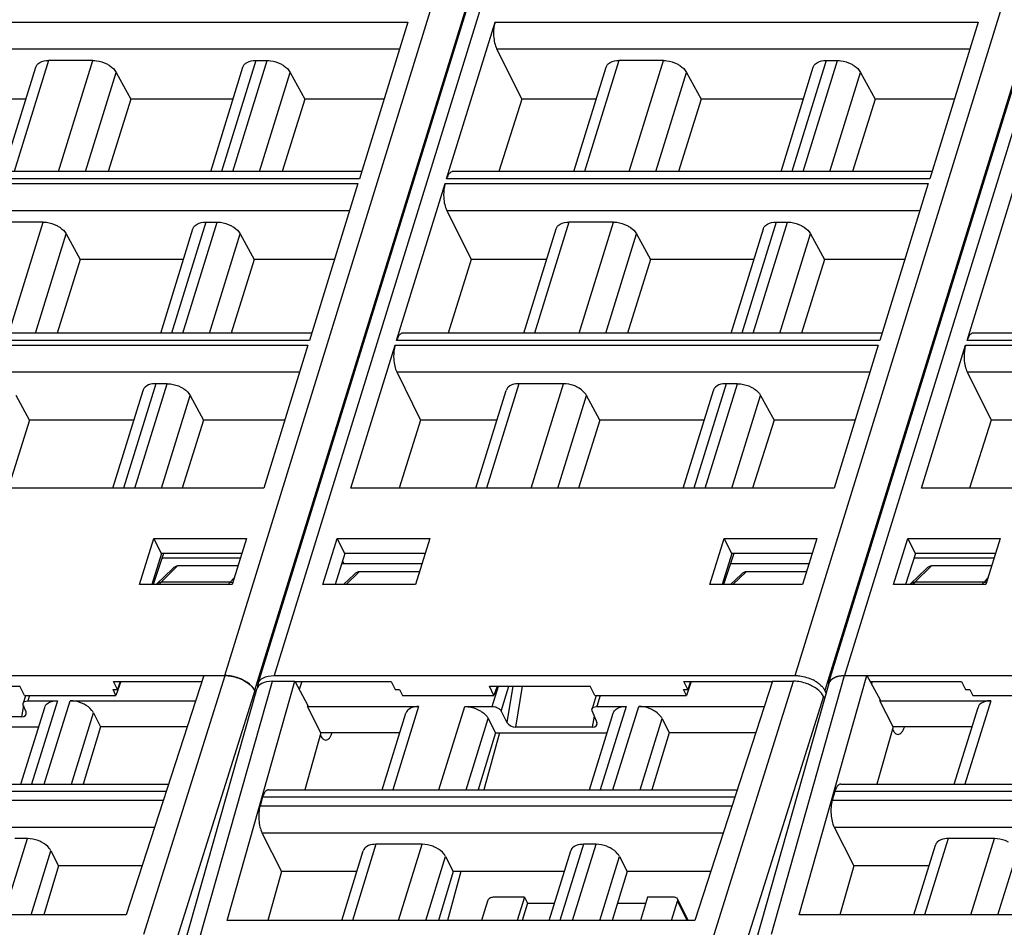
# Model space of a CAD drawing. Header units: millimetres. Extents: x 0 to 420, y 0 to 297.
# Tile 62 of 124: x 163 to 183, y 61 to 79. Entities that reach past the tile are written whole.
import ezdxf

# ---------------------------------------------------------------- set-up
doc = ezdxf.new("R2010")
doc.units = ezdxf.units.MM
doc.header["$LTSCALE"] = 23.1
doc.layers.get('0').update_dxf_attribs({"linetype": 'CONTINUOUS'})

msp = doc.modelspace()

# ---------------------------------------------------------------- linework, layer by layer
at = {"color": 9, "linetype": 'CONTINUOUS'}
for p, q in [((166.91157, 65.81798), (176.1706, 95.78024)), ((178.65422, 65.81798), (187.91326, 95.78024)), ((175.84452, 92.43039), (167.52462, 65.50718)), ((176.13826, 92.39979), (167.92386, 65.81798)), ((187.57738, 92.3987), (179.26727, 65.50718)), ((187.88266, 92.39979), (179.66826, 65.81798)), ((160.7331, 79.28141), (170.6807, 79.28141)), ((172.47575, 79.28141), (182.42336, 79.28141)), ((160.76536, 78.73058), (170.51048, 78.73058)), ((172.50802, 78.73058), (182.25314, 78.73058)), ((163.28225, 78.4896), (162.57519, 76.20155)), ((163.48999, 76.20155), (164.19705, 78.4896)), ((167.54677, 78.4896), (166.83971, 76.20155)), ((167.07291, 76.20155), (167.77997, 78.4896)), ((175.02491, 78.4896), (174.31785, 76.20155)), ((175.23264, 76.20155), (175.9397, 78.4896)), ((179.28942, 78.4896), (178.58236, 76.20155)), ((178.81557, 76.20155), (179.52263, 78.4896)), ((164.04249, 76.20155), (164.67415, 78.24558)), ((167.62542, 76.20155), (168.25707, 78.24558)), ((175.78515, 76.20155), (176.4168, 78.24558)), ((179.36807, 76.20155), (179.99973, 78.24558)), ((169.68218, 76.0502), (159.73458, 76.0502)), ((181.42484, 76.0502), (171.47723, 76.0502)), ((159.70432, 75.95227), (169.65192, 75.95227)), ((171.44697, 75.95227), (181.39457, 75.95227)), ((159.73658, 75.40144), (169.4817, 75.40144)), ((171.47923, 75.40144), (181.22435, 75.40144)), ((162.4612, 72.87241), (163.16826, 75.16046)), ((166.51799, 75.16046), (165.81092, 72.87241)), ((166.04413, 72.87241), (166.75119, 75.16046)), ((173.99613, 75.16046), (173.28907, 72.87241)), ((174.20386, 72.87241), (174.91092, 75.16046)), ((178.26064, 75.16046), (177.55358, 72.87241)), ((177.78678, 72.87241), (178.49384, 75.16046)), ((163.01371, 72.87241), (163.64536, 74.91644)), ((166.59664, 72.87241), (167.22829, 74.91644)), ((174.75637, 72.87241), (175.38802, 74.91644)), ((178.33929, 72.87241), (178.97094, 74.91644)), ((158.67553, 72.62313), (168.62314, 72.62313)), ((168.6534, 72.72106), (158.7058, 72.72106)), ((170.41819, 72.62313), (180.36579, 72.62313)), ((180.39605, 72.72106), (170.44845, 72.72106)), ((182.16259, 72.62313), (192.1102, 72.62313)), ((192.14046, 72.72106), (182.19285, 72.72106)), ((158.7078, 72.0723), (168.45292, 72.0723)), ((170.45045, 72.0723), (180.19557, 72.0723)), ((182.19485, 72.0723), (191.93998, 72.0723)), ((165.4892, 71.83132), (164.8231, 69.67581)), ((165.0563, 69.67581), (165.72241, 71.83132)), ((172.96734, 71.83132), (172.30124, 69.67581)), ((173.21603, 69.67581), (173.88214, 71.83132)), ((177.23186, 71.83132), (176.56575, 69.67581)), ((176.79896, 69.67581), (177.46506, 71.83132)), ((165.60881, 69.67581), (166.19951, 71.5873)), ((173.76854, 69.67581), (174.35923, 71.5873)), ((177.35147, 69.67581), (177.94216, 71.5873)), ((165.6002, 67.74419), (165.93943, 68.07575)), ((169.40632, 67.69135), (169.67921, 67.95807)), ((177.37349, 67.69135), (177.64638, 67.95807)), ((181.12007, 67.74419), (181.45931, 68.07575)), ((167.02217, 67.74419), (165.6002, 67.74419)), ((167.1037, 67.83024), (167.02217, 67.74419)), ((182.54205, 67.74419), (181.12007, 67.74419)), ((182.62358, 67.83024), (182.54205, 67.74419)), ((165.24385, 60.49064), (166.91517, 65.81816)), ((166.38331, 60.37297), (167.89174, 65.70048)), ((176.95081, 60.37297), (178.62212, 65.70048)), ((178.16341, 60.49064), (179.67184, 65.81816)), ((167.5282, 65.50736), (165.85693, 60.17999)), ((172.41881, 65.18131), (172.54788, 65.59898)), ((172.59982, 65.08736), (172.75792, 65.59898)), ((172.83813, 65.59898), (172.71887, 64.85234)), ((172.90226, 64.75404), (173.03721, 65.59898)), ((162.89084, 65.40591), (162.8578, 65.29899)), ((163.46434, 65.29899), (162.93344, 63.58099)), ((163.1944, 63.58099), (163.72529, 65.29896)), ((174.63898, 65.40591), (174.56958, 65.18131)), ((179.23515, 65.38968), (177.56388, 60.06231)), ((182.67997, 65.29899), (182.14907, 63.58099)), ((162.76545, 65.1982), (162.72485, 64.96998)), ((170.89987, 65.18131), (170.36897, 63.46331)), ((171.32073, 63.46331), (171.85163, 65.18131)), ((175.1713, 65.18131), (174.64039, 63.46331)), ((174.90135, 63.46331), (175.43224, 65.18128)), ((163.75451, 63.58099), (164.20799, 65.04846)), ((171.88084, 63.46331), (172.33432, 64.93079)), ((174.51726, 64.98226), (174.47667, 64.75404)), ((175.46146, 63.46331), (175.91495, 64.93079)), ((155.9299, 63.24873), (165.64444, 63.24873)), ((165.7031, 63.42963), (155.98209, 63.42963)), ((177.41006, 63.31196), (167.68904, 63.31196)), ((179.41695, 63.24873), (189.1315, 63.24873)), ((189.19016, 63.42963), (179.46914, 63.42963)), ((167.63685, 63.13106), (177.3514, 63.13106)), ((155.96974, 62.69562), (165.46488, 62.695)), ((179.45679, 62.69562), (188.95194, 62.695)), ((162.36281, 60.88996), (162.84781, 62.45943)), ((167.67669, 62.57795), (177.17184, 62.57732)), ((181.80249, 62.45943), (181.31748, 60.88997)), ((182.26924, 60.88997), (182.75424, 62.45943)), ((170.02239, 62.34175), (169.53738, 60.77229)), ((170.48914, 60.77229), (170.97414, 62.34175)), ((174.29381, 62.34175), (173.8088, 60.77229)), ((174.06976, 60.77229), (174.55476, 62.34175)), ((162.92292, 60.88996), (163.3305, 62.2089)), ((171.04925, 60.77229), (171.45683, 62.09123)), ((174.62988, 60.77229), (175.03746, 62.09123)), ((182.82935, 60.88996), (183.23693, 62.2089)), ((176.43027, 60.77229), (176.2342, 61.17183))]:
    msp.add_line(p, q, dxfattribs=at)
at = {"color": 7, "linetype": 'CONTINUOUS'}
for p, q in [((167.59867, 65.6548), (175.86699, 92.4111)), ((179.34307, 65.6548), (187.6079, 92.39979)), ((170.6807, 79.28141), (169.68218, 76.0502)), ((171.47723, 76.0502), (172.47575, 79.28141)), ((182.42336, 79.28141), (181.42484, 76.0502)), ((172.50802, 78.73058), (173.02502, 77.69255)), ((164.19704, 78.4896), (163.28224, 78.4896)), ((167.54677, 78.4896), (167.77997, 78.4896)), ((175.9397, 78.4896), (175.0249, 78.4896)), ((179.28942, 78.4896), (179.52263, 78.4896)), ((162.35538, 76.20155), (163.01988, 78.35187)), ((166.6199, 76.20155), (167.2844, 78.35187)), ((174.09804, 76.20155), (174.76254, 78.35187)), ((178.36255, 76.20155), (179.02705, 78.35187)), ((164.67415, 78.24558), (164.97678, 77.69255)), ((168.25707, 78.24558), (168.55971, 77.69255)), ((176.4168, 78.24558), (176.71943, 77.69255)), ((179.99973, 78.24558), (180.30236, 77.69255)), ((162.81614, 77.69255), (161.28237, 77.69255)), ((164.97678, 77.69255), (164.50664, 76.20155)), ((167.08065, 77.69255), (164.97678, 77.69255)), ((168.55971, 77.69255), (168.08956, 76.20155)), ((170.18971, 77.69255), (168.55971, 77.69255)), ((173.02502, 77.69255), (172.55542, 76.20155)), ((174.55879, 77.69255), (173.02502, 77.69255)), ((176.71943, 77.69255), (176.24929, 76.20155)), ((178.8233, 77.69255), (176.71943, 77.69255)), ((180.30236, 77.69255), (179.83222, 76.20155)), ((181.93236, 77.69255), (180.30236, 77.69255)), ((169.72896, 76.20155), (159.86146, 76.20155)), ((181.47161, 76.20155), (171.60412, 76.20155)), ((169.65192, 75.95227), (168.6534, 72.72106)), ((170.44845, 72.72106), (171.44697, 75.95227)), ((181.39457, 75.95227), (180.39605, 72.72106)), ((182.19285, 72.72106), (183.19137, 75.95227)), ((171.47923, 75.40144), (171.98413, 74.38772)), ((163.16826, 75.16046), (162.25346, 75.16046)), ((165.59111, 72.87241), (166.25561, 75.02273)), ((166.51799, 75.16046), (166.75119, 75.16046)), ((173.06925, 72.87241), (173.73375, 75.02273)), ((174.91091, 75.16046), (173.99611, 75.16046)), ((177.33377, 72.87241), (177.99827, 75.02273)), ((178.26064, 75.16046), (178.49384, 75.16046)), ((163.64536, 74.91644), (163.93469, 74.38772)), ((167.22829, 74.91644), (167.51762, 74.38772)), ((175.38802, 74.91644), (175.67735, 74.38772)), ((178.97094, 74.91644), (179.26027, 74.38772)), ((163.93469, 74.38772), (163.45688, 72.87241)), ((166.05938, 74.38772), (163.93469, 74.38772)), ((167.51762, 74.38772), (167.03981, 72.87241)), ((169.16844, 74.38772), (167.51762, 74.38772)), ((171.98413, 74.38772), (171.50687, 72.87241)), ((173.53752, 74.38772), (171.98413, 74.38772)), ((175.67735, 74.38772), (175.19953, 72.87241)), ((177.80203, 74.38772), (175.67735, 74.38772)), ((179.26027, 74.38772), (178.78246, 72.87241)), ((180.91109, 74.38772), (179.26027, 74.38772)), ((168.70017, 72.87241), (158.83268, 72.87241)), ((180.44283, 72.87241), (170.57533, 72.87241)), ((192.18723, 72.87241), (182.31974, 72.87241)), ((168.62314, 72.62313), (167.71235, 69.67581)), ((169.50739, 69.67581), (170.41819, 72.62313)), ((180.36579, 72.62313), (179.455, 69.67581)), ((181.2518, 69.67581), (182.16259, 72.62313)), ((170.45045, 72.0723), (170.94324, 71.0829)), ((182.19485, 72.0723), (182.68764, 71.0829)), ((165.72241, 71.83132), (165.4892, 71.83132)), ((173.88214, 71.83132), (172.96734, 71.83132)), ((177.46506, 71.83132), (177.23186, 71.83132)), ((162.89261, 71.0829), (162.61658, 71.5873)), ((164.60329, 69.67581), (165.22683, 71.69359)), ((166.19951, 71.5873), (166.47553, 71.0829)), ((172.08143, 69.67581), (172.70497, 71.69359)), ((174.63526, 71.0829), (174.35923, 71.5873)), ((176.34594, 69.67581), (176.96949, 71.69359)), ((177.94216, 71.5873), (178.21819, 71.0829)), ((162.89261, 71.0829), (162.44892, 69.67581)), ((165.03811, 71.0829), (162.89261, 71.0829)), ((166.47553, 71.0829), (166.03184, 69.67581)), ((168.14717, 71.0829), (166.47553, 71.0829)), ((170.94324, 71.0829), (170.50006, 69.67581)), ((172.51625, 71.0829), (170.94324, 71.0829)), ((174.63526, 71.0829), (174.19157, 69.67581)), ((176.78077, 71.0829), (174.63526, 71.0829)), ((178.21819, 71.0829), (177.7745, 69.67581)), ((179.88982, 71.0829), (178.21819, 71.0829)), ((182.68764, 71.0829), (182.24446, 69.67581)), ((184.26066, 71.0829), (182.68764, 71.0829)), ((167.71235, 69.67581), (157.76474, 69.67581)), ((179.455, 69.67581), (169.50739, 69.67581)), ((191.1994, 69.67581), (181.2518, 69.67581)), ((165.15703, 67.69135), (165.45147, 68.64472)), ((165.45148, 68.64472), (167.35551, 68.64472)), ((165.60813, 68.33068), (165.45148, 68.64472)), ((167.35554, 68.64472), (167.06076, 67.69135)), ((168.9325, 67.69135), (169.22694, 68.64472)), ((169.22696, 68.64472), (171.13099, 68.64472)), ((169.38361, 68.33068), (169.22696, 68.64472)), ((171.13101, 68.64472), (170.83623, 67.69135)), ((176.89968, 67.69135), (177.19412, 68.64472)), ((177.19414, 68.64472), (179.09816, 68.64472)), ((177.35078, 68.33068), (177.19414, 68.64472)), ((179.09819, 68.64472), (178.80341, 67.69135)), ((180.6769, 67.69135), (180.97135, 68.64472)), ((180.97136, 68.64472), (182.87539, 68.64472)), ((181.12801, 68.33068), (180.97136, 68.64472)), ((182.87542, 68.64472), (182.58063, 67.69135)), ((165.60812, 68.33068), (165.40699, 67.69135)), ((165.65136, 68.33068), (165.43701, 67.69135)), ((167.25844, 68.33068), (165.60813, 68.33068)), ((169.38359, 68.33068), (169.18246, 67.69135)), ((171.03391, 68.33068), (169.38361, 68.33068)), ((177.35077, 68.33068), (177.14964, 67.69135)), ((177.39401, 68.33068), (177.17967, 67.69135)), ((179.00109, 68.33068), (177.35078, 68.33068)), ((181.128, 68.33068), (180.92686, 67.69135)), ((182.77832, 68.33068), (181.12801, 68.33068)), ((165.62272, 68.24525), (167.2321, 68.24551)), ((169.31929, 68.12629), (170.9708, 68.12655)), ((169.33578, 68.17868), (169.36148, 68.1263)), ((177.32592, 68.12758), (178.93837, 68.12784)), ((181.09611, 68.24396), (182.75159, 68.24423)), ((165.8316, 68.01962), (165.51639, 67.71153)), ((167.17961, 68.07575), (165.93943, 68.07575)), ((170.9187, 67.95807), (169.67921, 67.95807)), ((178.88588, 67.95807), (177.64638, 67.95807)), ((181.03627, 67.71153), (181.35148, 68.01962)), ((182.69949, 68.07575), (181.45931, 68.07575)), ((169.35591, 67.69135), (169.57138, 67.90195)), ((177.53856, 67.90195), (177.32309, 67.69135)), ((167.06077, 67.69135), (165.157, 67.69135)), ((170.83625, 67.69135), (168.93247, 67.69135)), ((178.80342, 67.69135), (176.89965, 67.69135)), ((182.58065, 67.69135), (180.67688, 67.69135)), ((156.18121, 65.81798), (166.91157, 65.81798)), ((164.62168, 65.69366), (166.43727, 65.69366)), ((164.70184, 65.53012), (164.62168, 65.69366)), ((164.76725, 65.69366), (164.67078, 65.40591)), ((164.75667, 65.69366), (164.70184, 65.53012)), ((166.47764, 65.81816), (164.87955, 60.88996)), ((166.47764, 65.81816), (166.91517, 65.81816)), ((166.95861, 60.77191), (168.35227, 65.70048)), ((167.89174, 65.70048), (168.35227, 65.70048)), ((167.92386, 65.81798), (178.65422, 65.81798)), ((168.35227, 65.70048), (168.62198, 65.20329)), ((168.35227, 65.69366), (170.33577, 65.69366)), ((168.49667, 65.69366), (168.44293, 65.53336)), ((170.33577, 65.69366), (170.416, 65.53035)), ((176.36433, 65.69366), (178.1846, 65.69366)), ((176.44449, 65.53012), (176.36433, 65.69366)), ((176.5099, 65.69366), (176.41343, 65.40591)), ((176.49932, 65.69366), (176.44449, 65.53012)), ((178.1846, 65.70048), (176.58651, 60.77229)), ((178.1846, 65.70048), (178.62212, 65.70048)), ((178.73871, 60.88958), (180.13237, 65.81816)), ((179.66826, 65.81798), (190.39862, 65.81798)), ((179.67184, 65.81816), (180.13237, 65.81816)), ((180.13237, 65.81816), (180.40208, 65.32097)), ((180.19991, 65.69366), (182.08017, 65.69366)), ((180.24108, 65.69366), (180.22535, 65.64676)), ((182.08017, 65.69366), (182.1604, 65.53035)), ((160.61547, 65.59898), (162.69225, 65.59898)), ((162.78699, 65.40591), (162.69225, 65.59898)), ((164.67078, 65.40591), (164.60981, 65.53035)), ((164.60988, 65.53057), (164.70176, 65.52989)), ((167.56543, 65.53358), (166.05579, 60.20181)), ((167.54233, 65.4711), (167.52462, 65.50718)), ((167.5282, 65.50736), (167.54528, 65.47255)), ((170.41607, 65.53057), (170.50797, 65.52989)), ((170.50804, 65.53012), (170.56908, 65.40591)), ((172.35812, 65.59898), (174.4349, 65.59898)), ((172.45287, 65.40591), (172.35812, 65.59898)), ((172.5176, 65.59898), (172.45287, 65.40591)), ((174.52964, 65.40591), (174.4349, 65.59898)), ((176.41343, 65.40591), (176.35246, 65.53035)), ((176.35254, 65.53057), (176.44442, 65.52989)), ((179.34553, 65.65125), (177.83589, 60.31948)), ((179.29103, 65.45877), (179.26727, 65.50718)), ((182.16047, 65.53057), (182.25238, 65.52989)), ((182.25244, 65.53012), (182.31348, 65.40591)), ((162.80654, 65.39987), (162.75958, 65.24788)), ((162.78699, 65.40591), (164.67078, 65.40591)), ((162.8578, 65.29899), (163.46433, 65.29899)), ((163.7253, 65.29899), (166.30932, 65.29908)), ((170.56908, 65.40591), (172.45287, 65.40591)), ((174.55656, 65.40591), (174.47136, 65.1302)), ((174.52964, 65.40591), (176.41343, 65.40591)), ((179.23515, 65.38968), (179.25818, 65.34275)), ((180.3958, 65.29888), (182.67998, 65.29899)), ((180.67022, 64.75826), (180.3958, 65.29888)), ((180.40208, 65.32097), (180.39588, 65.29889)), ((182.31348, 65.40591), (184.19727, 65.40591)), ((162.71363, 63.58099), (163.20241, 65.1627)), ((162.81838, 65.06828), (162.76266, 65.20504)), ((168.6157, 65.18121), (170.89988, 65.18131)), ((168.89012, 64.64058), (168.6157, 65.18121)), ((168.62198, 65.20329), (168.61578, 65.18121)), ((171.85163, 65.18131), (172.41881, 65.18131)), ((172.59982, 65.08736), (172.71887, 64.85234)), ((174.47444, 65.08736), (174.5702, 64.85234)), ((174.56958, 65.18131), (175.17129, 65.18131)), ((175.43225, 65.18131), (178.01627, 65.1814)), ((181.92926, 63.58099), (182.41805, 65.1627)), ((162.72485, 64.96998), (161.15035, 64.96998)), ((164.20799, 65.04846), (164.35501, 64.75826)), ((170.14916, 63.46331), (170.63795, 65.04502)), ((172.33432, 64.93079), (172.48134, 64.64058)), ((174.42058, 63.46331), (174.90937, 65.04502)), ((175.91495, 64.93079), (176.06196, 64.64058)), ((160.77438, 64.75826), (163.07743, 64.75826)), ((164.35501, 64.75826), (163.9981, 63.58099)), ((166.13394, 64.75826), (164.35501, 64.75826)), ((174.47667, 64.75404), (172.90226, 64.75404)), ((180.67022, 64.75826), (180.33732, 63.58099)), ((182.29307, 64.75826), (180.67022, 64.75826)), ((168.89012, 64.64058), (168.55722, 63.46331)), ((170.51297, 64.64058), (168.89012, 64.64058)), ((172.48134, 64.64058), (172.12443, 63.46331)), ((172.5681, 64.64058), (172.24099, 63.46331)), ((172.48134, 64.64058), (174.78439, 64.64058)), ((176.06196, 64.64058), (175.70505, 63.46331)), ((177.8409, 64.64058), (176.06196, 64.64058)), ((156.10393, 63.58099), (165.75219, 63.58099)), ((167.81088, 63.46331), (177.45914, 63.46331)), ((179.59098, 63.58099), (189.23924, 63.58099)), ((167.68904, 63.31196), (167.63685, 63.13106)), ((179.46914, 63.42963), (179.41695, 63.24873)), ((179.45679, 62.69562), (179.86146, 61.89816)), ((162.84781, 62.45943), (162.58685, 62.45943)), ((167.67669, 62.57795), (168.08136, 61.78048)), ((182.75424, 62.45943), (181.80249, 62.45943)), ((170.97414, 62.34175), (170.02239, 62.34175)), ((174.55476, 62.34175), (174.29381, 62.34175)), ((181.09767, 60.88997), (181.54056, 62.32314)), ((163.3305, 62.2089), (163.48792, 61.89816)), ((169.31757, 60.77229), (169.76046, 62.20546)), ((171.45683, 62.09123), (171.61425, 61.78048)), ((173.58899, 60.77229), (174.03188, 62.20546)), ((175.03746, 62.09123), (175.19487, 61.78048)), ((163.48792, 61.89816), (163.18227, 60.88996)), ((165.20649, 61.89816), (163.48792, 61.89816)), ((179.86146, 61.89816), (179.57637, 60.88997)), ((181.40923, 61.89816), (179.86146, 61.89816)), ((168.08136, 61.78048), (167.79627, 60.77229)), ((169.62913, 61.78048), (168.08136, 61.78048)), ((171.61425, 61.78048), (171.3086, 60.77229)), ((171.77341, 61.78048), (171.49328, 60.77229)), ((173.90055, 61.78048), (171.61425, 61.78048)), ((175.19487, 61.78048), (174.88922, 60.77229)), ((176.91344, 61.78049), (175.19487, 61.78048)), ((173.08075, 61.25017), (172.43601, 61.25017)), ((173.08075, 61.25017), (172.93307, 60.77229)), ((173.08075, 61.25017), (173.14176, 61.12584)), ((175.61367, 61.25017), (175.46599, 60.77229)), ((176.1663, 61.25017), (175.61367, 61.25017)), ((172.31969, 61.17183), (172.19622, 60.77229)), ((173.14176, 61.12584), (173.0325, 60.77229)), ((173.14176, 61.12584), (173.69825, 61.12584)), ((174.99641, 61.12584), (175.57525, 61.12584)), ((176.11073, 60.77229), (176.2342, 61.17183)), ((176.44956, 60.77229), (176.23187, 61.21589)), ((164.87955, 60.88996), (155.2513, 60.88997)), ((188.36661, 60.88996), (178.73836, 60.88997)), ((176.58651, 60.77229), (166.95826, 60.77229))]:
    msp.add_line(p, q, dxfattribs=at)
for points in [[(165.51613, 67.71125), (165.50432, 67.69893), (165.4982, 67.69135)], [(181.03601, 67.71125), (181.0242, 67.69893), (181.01808, 67.69135)]]:
    msp.add_lwpolyline(points, dxfattribs=at)
at = {"color": 9, "linetype": 'CONTINUOUS'}
for centre, radius, start, end in [((165.73258, 67.61033), 0.18826, 134.683753, 137.034626), ((181.25246, 67.61033), 0.18826, 134.683753, 137.034626), ((165.8581, 67.51686), 0.34509, 148.452719, 149.619858), ((181.37798, 67.51686), 0.34509, 148.452719, 149.619858)]:
    msp.add_arc(centre, radius, start, end, dxfattribs=at)
at = {"color": 7, "linetype": 'CONTINUOUS'}
for centre, radius, start, end in [((167.78088, 65.58991), 0.19448, 135.19863, 143.093554), ((178.67057, 65.02864), 0.7829, 61.076051, 63.120136), ((167.26705, 65.37921), 0.2909, 26.139682, 27.24353), ((167.75558, 65.60629), 0.16423, 162.821407, 168.657569), ((162.85773, 65.11241), 0.18658, 89.978287, 93.587989), ((174.56951, 64.99473), 0.18658, 89.978287, 93.587989)]:
    msp.add_arc(centre, radius, start, end, dxfattribs=at)
for centre, major_axis, ratio, start_param, end_param in [((165.85913, 67.83678), (0.10985, 0.23259), 0.49901929, 0.23146357, 0.9310605), ((169.59891, 67.7191), (0.10985, 0.23259), 0.49901929, 0.23146357, 0.9310605), ((177.56609, 67.7191), (0.10985, 0.23259), 0.49901929, 0.23146357, 0.9310605), ((181.37901, 67.83678), (0.10985, 0.23259), 0.49901929, 0.23146357, 0.9310605), ((168.04434, 65.38967), (0.4778, -0.14765), 0.57243192, 2.06579301, 3.15519034), ((179.82444, 65.50734), (0.4778, -0.14765), 0.57243192, 2.06579301, 3.15519034), ((162.67874, 65.07171), (0.14202, -0.05283), 0.61216235, 5.25838437, 6.79546398), ((172.85538, 64.85577), (0.14224, -0.0533), 0.60915864, 3.72682523, 5.26390485), ((174.43056, 64.85577), (0.14202, -0.05283), 0.61216235, 5.25838437, 6.79546398)]:
    msp.add_ellipse(centre, major_axis=major_axis, ratio=ratio, start_param=start_param, end_param=end_param, dxfattribs=at)
for points, knots in [([(172.47575, 79.28141), (172.46926, 79.26042), (172.44662, 79.16695), (172.44191, 79.06963), (172.44624, 78.9957)], [0, 0, 0, 0, 0.22881463, 1, 1, 1, 1]), ([(172.44624, 78.9957), (172.44911, 78.94673), (172.46124, 78.85604), (172.48925, 78.76826), (172.50802, 78.73058)], [0, 0, 0, 0, 0.53816872, 1, 1, 1, 1]), ([(163.06263, 78.41913), (163.07497, 78.4308), (163.13926, 78.47637), (163.22125, 78.4896), (163.28224, 78.4896)], [0, 0, 0, 0, 0.21777869, 1, 1, 1, 1]), ([(164.19704, 78.4896), (164.22069, 78.4896), (164.31829, 78.48291), (164.41404, 78.45284), (164.47996, 78.41913)], [0, 0, 0, 0, 0.24204309, 1, 1, 1, 1]), ([(167.32714, 78.41913), (167.33948, 78.4308), (167.40378, 78.47637), (167.48577, 78.4896), (167.54676, 78.4896)], [0, 0, 0, 0, 0.21777869, 1, 1, 1, 1]), ([(167.77997, 78.4896), (167.80361, 78.4896), (167.90121, 78.48291), (167.99697, 78.45284), (168.06289, 78.41913)], [0, 0, 0, 0, 0.24204309, 1, 1, 1, 1]), ([(174.80528, 78.41913), (174.81762, 78.4308), (174.88192, 78.47637), (174.96391, 78.4896), (175.0249, 78.4896)], [0, 0, 0, 0, 0.21777869, 1, 1, 1, 1]), ([(175.9397, 78.4896), (175.96334, 78.4896), (176.06094, 78.48291), (176.15669, 78.45284), (176.22261, 78.41913)], [0, 0, 0, 0, 0.24204309, 1, 1, 1, 1]), ([(179.0698, 78.41913), (179.08213, 78.4308), (179.14643, 78.47637), (179.22842, 78.4896), (179.28941, 78.4896)], [0, 0, 0, 0, 0.21777869, 1, 1, 1, 1]), ([(179.52262, 78.4896), (179.54627, 78.4896), (179.64387, 78.48291), (179.73962, 78.45284), (179.80554, 78.41913)], [0, 0, 0, 0, 0.24204309, 1, 1, 1, 1]), ([(163.01988, 78.35187), (163.02573, 78.37079), (163.03924, 78.39493), (163.0576, 78.41436), (163.06263, 78.41913)], [0, 0, 0, 0, 0.7407559, 1, 1, 1, 1]), ([(164.47996, 78.41913), (164.50143, 78.40814), (164.57664, 78.36404), (164.64375, 78.30113), (164.67415, 78.24557)], [0, 0, 0, 0, 0.27579327, 1, 1, 1, 1]), ([(167.28439, 78.35187), (167.29024, 78.37079), (167.30375, 78.39493), (167.32211, 78.41436), (167.32714, 78.41913)], [0, 0, 0, 0, 0.7407559, 1, 1, 1, 1]), ([(168.06289, 78.41913), (168.08436, 78.40814), (168.15956, 78.36404), (168.22667, 78.30113), (168.25708, 78.24557)], [0, 0, 0, 0, 0.27579327, 1, 1, 1, 1]), ([(174.76253, 78.35187), (174.76838, 78.37079), (174.78189, 78.39493), (174.80025, 78.41436), (174.80528, 78.41913)], [0, 0, 0, 0, 0.7407559, 1, 1, 1, 1]), ([(176.22261, 78.41913), (176.24409, 78.40814), (176.31929, 78.36404), (176.3864, 78.30113), (176.4168, 78.24557)], [0, 0, 0, 0, 0.27579327, 1, 1, 1, 1]), ([(179.02705, 78.35187), (179.03289, 78.37079), (179.0464, 78.39493), (179.06476, 78.41436), (179.0698, 78.41913)], [0, 0, 0, 0, 0.7407559, 1, 1, 1, 1]), ([(179.80554, 78.41913), (179.82701, 78.40814), (179.90222, 78.36404), (179.96933, 78.30113), (179.99973, 78.24557)], [0, 0, 0, 0, 0.27579327, 1, 1, 1, 1]), ([(171.55439, 76.18285), (171.53664, 76.16906), (171.50486, 76.12639), (171.48586, 76.07811), (171.47723, 76.0502)], [0, 0, 0, 0, 0.43482843, 1, 1, 1, 1]), ([(171.44697, 75.95227), (171.44048, 75.93128), (171.41784, 75.83781), (171.41313, 75.74049), (171.41746, 75.66656)], [0, 0, 0, 0, 0.22881463, 1, 1, 1, 1]), ([(171.41746, 75.66656), (171.42033, 75.61759), (171.43246, 75.5269), (171.46046, 75.43912), (171.47923, 75.40144)], [0, 0, 0, 0, 0.53816872, 1, 1, 1, 1]), ([(163.16826, 75.16046), (163.19191, 75.16046), (163.2895, 75.15377), (163.38526, 75.1237), (163.45118, 75.08999)], [0, 0, 0, 0, 0.24204309, 1, 1, 1, 1]), ([(163.45118, 75.08999), (163.47265, 75.079), (163.54785, 75.0349), (163.61496, 74.97199), (163.64537, 74.91643)], [0, 0, 0, 0, 0.27579327, 1, 1, 1, 1]), ([(166.25561, 75.02274), (166.26146, 75.04165), (166.27497, 75.06579), (166.29333, 75.08523), (166.29836, 75.08999)], [0, 0, 0, 0, 0.7407559, 1, 1, 1, 1]), ([(166.29836, 75.08999), (166.3107, 75.10166), (166.37499, 75.14723), (166.45698, 75.16046), (166.51797, 75.16046)], [0, 0, 0, 0, 0.21777869, 1, 1, 1, 1]), ([(166.75119, 75.16046), (166.77483, 75.16046), (166.87243, 75.15377), (166.96818, 75.1237), (167.0341, 75.08999)], [0, 0, 0, 0, 0.24204309, 1, 1, 1, 1]), ([(167.0341, 75.08999), (167.05558, 75.079), (167.13078, 75.0349), (167.19789, 74.97199), (167.2283, 74.91643)], [0, 0, 0, 0, 0.27579327, 1, 1, 1, 1]), ([(173.73375, 75.02274), (173.7396, 75.04165), (173.75311, 75.06579), (173.77147, 75.08523), (173.7765, 75.08999)], [0, 0, 0, 0, 0.7407559, 1, 1, 1, 1]), ([(173.7765, 75.08999), (173.78884, 75.10166), (173.85313, 75.14723), (173.93512, 75.16046), (173.99611, 75.16046)], [0, 0, 0, 0, 0.21777869, 1, 1, 1, 1]), ([(174.91091, 75.16046), (174.93456, 75.16046), (175.03216, 75.15377), (175.12791, 75.1237), (175.19383, 75.08999)], [0, 0, 0, 0, 0.24204309, 1, 1, 1, 1]), ([(175.19383, 75.08999), (175.2153, 75.079), (175.29051, 75.0349), (175.35762, 74.97199), (175.38802, 74.91643)], [0, 0, 0, 0, 0.27579327, 1, 1, 1, 1]), ([(177.99826, 75.02274), (178.00411, 75.04165), (178.01762, 75.06579), (178.03598, 75.08523), (178.04101, 75.08999)], [0, 0, 0, 0, 0.7407559, 1, 1, 1, 1]), ([(178.04101, 75.08999), (178.05335, 75.10166), (178.11765, 75.14723), (178.19964, 75.16046), (178.26063, 75.16046)], [0, 0, 0, 0, 0.21777869, 1, 1, 1, 1]), ([(178.49384, 75.16046), (178.51749, 75.16046), (178.61508, 75.15377), (178.71084, 75.1237), (178.77676, 75.08999)], [0, 0, 0, 0, 0.24204309, 1, 1, 1, 1]), ([(178.77676, 75.08999), (178.79823, 75.079), (178.87343, 75.0349), (178.94054, 74.97199), (178.97095, 74.91643)], [0, 0, 0, 0, 0.27579327, 1, 1, 1, 1]), ([(170.52561, 72.85371), (170.50786, 72.83993), (170.47608, 72.79725), (170.45707, 72.74897), (170.44845, 72.72106)], [0, 0, 0, 0, 0.43482843, 1, 1, 1, 1]), ([(182.27001, 72.85371), (182.25226, 72.83993), (182.22048, 72.79725), (182.20148, 72.74897), (182.19285, 72.72106)], [0, 0, 0, 0, 0.43482843, 1, 1, 1, 1]), ([(170.41819, 72.62313), (170.4117, 72.60214), (170.38906, 72.50867), (170.38435, 72.41135), (170.38868, 72.33742)], [0, 0, 0, 0, 0.22881463, 1, 1, 1, 1]), ([(182.16259, 72.62313), (182.1561, 72.60214), (182.13346, 72.50867), (182.12875, 72.41135), (182.13308, 72.33742)], [0, 0, 0, 0, 0.22881463, 1, 1, 1, 1]), ([(170.38868, 72.33742), (170.39155, 72.28845), (170.40368, 72.19776), (170.43168, 72.10998), (170.45045, 72.0723)], [0, 0, 0, 0, 0.53816872, 1, 1, 1, 1]), ([(182.13308, 72.33742), (182.13595, 72.28845), (182.14808, 72.19776), (182.17608, 72.10998), (182.19485, 72.0723)], [0, 0, 0, 0, 0.53816872, 1, 1, 1, 1]), ([(165.26958, 71.76085), (165.26455, 71.75609), (165.24618, 71.73665), (165.23266, 71.71252), (165.2268, 71.6936)], [0, 0, 0, 0, 0.25924581, 1, 1, 1, 1]), ([(165.4892, 71.83132), (165.46694, 71.83132), (165.38984, 71.82649), (165.30991, 71.799), (165.26958, 71.76085)], [0, 0, 0, 0, 0.28622803, 1, 1, 1, 1]), ([(165.72241, 71.83132), (165.74605, 71.83132), (165.84365, 71.82463), (165.9394, 71.79456), (166.00532, 71.76085)], [0, 0, 0, 0, 0.24204309, 1, 1, 1, 1]), ([(166.00532, 71.76085), (166.0268, 71.74986), (166.102, 71.70576), (166.16911, 71.64285), (166.19951, 71.58729)], [0, 0, 0, 0, 0.27579327, 1, 1, 1, 1]), ([(172.74772, 71.76085), (172.74269, 71.75609), (172.72432, 71.73665), (172.7108, 71.71252), (172.70494, 71.6936)], [0, 0, 0, 0, 0.25924581, 1, 1, 1, 1]), ([(172.96734, 71.83132), (172.94508, 71.83132), (172.86798, 71.82649), (172.78806, 71.799), (172.74772, 71.76085)], [0, 0, 0, 0, 0.28622803, 1, 1, 1, 1]), ([(174.16504, 71.76085), (174.14296, 71.77215), (174.0535, 71.81137), (173.955, 71.83132), (173.88214, 71.83132)], [0, 0, 0, 0, 0.25398713, 1, 1, 1, 1]), ([(174.35923, 71.5873), (174.34985, 71.60444), (174.29963, 71.67675), (174.22559, 71.72988), (174.16504, 71.76085)], [0, 0, 0, 0, 0.22322338, 1, 1, 1, 1]), ([(177.01224, 71.76085), (177.0072, 71.75609), (176.98883, 71.73665), (176.97531, 71.71252), (176.96946, 71.6936)], [0, 0, 0, 0, 0.25924581, 1, 1, 1, 1]), ([(177.23186, 71.83132), (177.20959, 71.83132), (177.13249, 71.82649), (177.05257, 71.799), (177.01224, 71.76085)], [0, 0, 0, 0, 0.28622803, 1, 1, 1, 1]), ([(177.46506, 71.83132), (177.4887, 71.83132), (177.5863, 71.82463), (177.68206, 71.79456), (177.74797, 71.76085)], [0, 0, 0, 0, 0.24204309, 1, 1, 1, 1]), ([(177.74797, 71.76085), (177.76945, 71.74986), (177.84465, 71.70576), (177.91176, 71.64285), (177.94217, 71.58729)], [0, 0, 0, 0, 0.27579327, 1, 1, 1, 1]), ([(166.91157, 65.81798), (166.94255, 65.81798), (167.07017, 65.80928), (167.19557, 65.77071), (167.28188, 65.72695)], [0, 0, 0, 0, 0.24251396, 1, 1, 1, 1]), ([(167.28547, 65.72713), (167.2567, 65.74172), (167.13946, 65.7925), (167.01064, 65.81816), (166.91517, 65.81816)], [0, 0, 0, 0, 0.25255872, 1, 1, 1, 1]), ([(167.28188, 65.72695), (167.33545, 65.69979), (167.42897, 65.63908), (167.50241, 65.55244), (167.52462, 65.50718)], [0, 0, 0, 0, 0.5436452, 1, 1, 1, 1]), ([(167.4945, 65.5616), (167.4823, 65.5778), (167.42304, 65.64499), (167.34704, 65.69591), (167.28547, 65.72713)], [0, 0, 0, 0, 0.2271012, 1, 1, 1, 1]), ([(167.64289, 65.72695), (167.65787, 65.74206), (167.73948, 65.80199), (167.84518, 65.81798), (167.92386, 65.81798)], [0, 0, 0, 0, 0.21286217, 1, 1, 1, 1]), ([(178.99242, 65.60946), (178.96365, 65.62404), (178.84642, 65.67482), (178.71759, 65.70048), (178.62212, 65.70048)], [0, 0, 0, 0, 0.25255872, 1, 1, 1, 1]), ([(178.65422, 65.81798), (178.6852, 65.81798), (178.81282, 65.80928), (178.93823, 65.77071), (179.02454, 65.72695)], [0, 0, 0, 0, 0.24251396, 1, 1, 1, 1]), ([(179.04922, 65.71388), (179.07406, 65.70015), (179.15922, 65.64681), (179.23532, 65.57228), (179.26727, 65.50718)], [0, 0, 0, 0, 0.28128944, 1, 1, 1, 1]), ([(179.34307, 65.6548), (179.34928, 65.67487), (179.36324, 65.70055), (179.38212, 65.72173), (179.38729, 65.72695)], [0, 0, 0, 0, 0.74081258, 1, 1, 1, 1]), ([(179.38729, 65.72695), (179.39377, 65.73349), (179.42362, 65.75979), (179.45969, 65.77839), (179.48826, 65.78899)], [0, 0, 0, 0, 0.23208953, 1, 1, 1, 1]), ([(179.48826, 65.78899), (179.50146, 65.79389), (179.55981, 65.81186), (179.62139, 65.81798), (179.66826, 65.81798)], [0, 0, 0, 0, 0.23100628, 1, 1, 1, 1]), ([(167.52567, 65.51238), (167.52353, 65.51654), (167.51422, 65.53361), (167.50337, 65.54982), (167.4945, 65.5616)], [0, 0, 0, 0, 0.24118013, 1, 1, 1, 1]), ([(179.23515, 65.38969), (179.21294, 65.43495), (179.1395, 65.52159), (179.04599, 65.5823), (178.99242, 65.60946)], [0, 0, 0, 0, 0.45635498, 1, 1, 1, 1]), ([(162.77431, 65.27167), (162.77835, 65.27566), (162.79916, 65.29144), (162.8259, 65.29735), (162.84605, 65.29862)], [0, 0, 0, 0, 0.2195066, 1, 1, 1, 1]), ([(163.24171, 65.22613), (163.25391, 65.23818), (163.31862, 65.28554), (163.40223, 65.29899), (163.46433, 65.29899)], [0, 0, 0, 0, 0.21642909, 1, 1, 1, 1]), ([(164.01452, 65.22613), (163.99204, 65.2378), (163.9007, 65.27837), (163.79989, 65.29899), (163.7253, 65.29899)], [0, 0, 0, 0, 0.2535019, 1, 1, 1, 1]), ([(182.67998, 65.29899), (182.65722, 65.29899), (182.57894, 65.29406), (182.49739, 65.26568), (182.45734, 65.22613)], [0, 0, 0, 0, 0.28787715, 1, 1, 1, 1]), ([(162.76266, 65.20504), (162.76119, 65.20865), (162.7566, 65.22237), (162.75644, 65.23778), (162.75957, 65.24788)], [0, 0, 0, 0, 0.26957933, 1, 1, 1, 1]), ([(163.20241, 65.1627), (163.20789, 65.18042), (163.22028, 65.20306), (163.2371, 65.22159), (163.24171, 65.22613)], [0, 0, 0, 0, 0.74137057, 1, 1, 1, 1]), ([(164.20799, 65.04846), (164.19916, 65.0659), (164.15021, 65.14016), (164.07561, 65.19443), (164.01452, 65.22613)], [0, 0, 0, 0, 0.22123285, 1, 1, 1, 1]), ([(170.67724, 65.10846), (170.67264, 65.10391), (170.65581, 65.08539), (170.64341, 65.06274), (170.63793, 65.04503)], [0, 0, 0, 0, 0.25863007, 1, 1, 1, 1]), ([(170.89988, 65.18131), (170.87712, 65.18131), (170.79884, 65.17638), (170.71729, 65.14801), (170.67724, 65.10846)], [0, 0, 0, 0, 0.28787715, 1, 1, 1, 1]), ([(171.85163, 65.18131), (171.87583, 65.18131), (171.97568, 65.17438), (172.07364, 65.14334), (172.14086, 65.10845)], [0, 0, 0, 0, 0.24222324, 1, 1, 1, 1]), ([(172.14086, 65.10845), (172.16264, 65.09715), (172.23816, 65.05215), (172.30553, 64.98762), (172.33433, 64.93078)], [0, 0, 0, 0, 0.27803991, 1, 1, 1, 1]), ([(172.41881, 65.18131), (172.42788, 65.18131), (172.46533, 65.1787), (172.50206, 65.16707), (172.52727, 65.15399)], [0, 0, 0, 0, 0.2422285, 1, 1, 1, 1]), ([(172.52727, 65.15399), (172.53543, 65.14975), (172.56376, 65.13288), (172.58902, 65.10868), (172.59982, 65.08736)], [0, 0, 0, 0, 0.27805098, 1, 1, 1, 1]), ([(174.47444, 65.08736), (174.47297, 65.09098), (174.46838, 65.10469), (174.46822, 65.12011), (174.47135, 65.13021)], [0, 0, 0, 0, 0.26957933, 1, 1, 1, 1]), ([(174.48609, 65.15399), (174.49013, 65.15798), (174.51094, 65.17376), (174.53768, 65.17967), (174.55783, 65.18095)], [0, 0, 0, 0, 0.2195066, 1, 1, 1, 1]), ([(174.90937, 65.04502), (174.91484, 65.06274), (174.92723, 65.08539), (174.94406, 65.10391), (174.94866, 65.10846)], [0, 0, 0, 0, 0.74137057, 1, 1, 1, 1]), ([(174.94866, 65.10846), (174.96087, 65.12051), (175.02558, 65.16786), (175.10919, 65.18131), (175.17129, 65.18131)], [0, 0, 0, 0, 0.21642909, 1, 1, 1, 1]), ([(175.72148, 65.10846), (175.699, 65.12013), (175.60765, 65.16069), (175.50685, 65.18131), (175.43225, 65.18131)], [0, 0, 0, 0, 0.2535019, 1, 1, 1, 1]), ([(175.91495, 64.93079), (175.90611, 64.94823), (175.85717, 65.02248), (175.78256, 65.07675), (175.72148, 65.10846)], [0, 0, 0, 0, 0.22123285, 1, 1, 1, 1]), ([(182.45734, 65.22613), (182.45274, 65.22159), (182.43591, 65.20307), (182.42351, 65.18042), (182.41803, 65.1627)], [0, 0, 0, 0, 0.25863007, 1, 1, 1, 1]), ([(180.65948, 64.70862), (180.66694, 64.69342), (180.68551, 64.66104), (180.72071, 64.62004), (180.7567, 64.606), (180.77247, 64.60601)], [0, 0, 0, 0, 0.31909229, 0.7027702, 1, 1, 1, 1]), ([(180.77247, 64.60601), (180.78512, 64.60602), (180.81315, 64.61457), (180.84822, 64.64721), (180.87898, 64.69632), (180.89491, 64.73577), (180.90237, 64.75776)], [0, 0, 0, 0, 0.18012422, 0.39683368, 0.66922377, 1, 1, 1, 1]), ([(168.8773, 64.59526), (168.87987, 64.58986), (168.88981, 64.5701), (168.90151, 64.55116), (168.91136, 64.53837)], [0, 0, 0, 0, 0.27039104, 1, 1, 1, 1]), ([(168.91136, 64.53837), (168.92243, 64.52401), (168.94532, 64.49983), (168.97792, 64.48832), (168.99237, 64.48833)], [0, 0, 0, 0, 0.55652313, 1, 1, 1, 1]), ([(168.99237, 64.48833), (169.00501, 64.48834), (169.03304, 64.49689), (169.06811, 64.52953), (169.09887, 64.57863), (169.1148, 64.61807), (169.12227, 64.64007)], [0, 0, 0, 0, 0.18011767, 0.3968262, 0.66922156, 1, 1, 1, 1]), ([(167.78969, 63.45983), (167.78259, 63.45748), (167.77341, 63.45272), (167.76522, 63.44669), (167.76311, 63.44501)], [0, 0, 0, 0, 0.73520265, 1, 1, 1, 1]), ([(179.54321, 63.56269), (179.52584, 63.5489), (179.49509, 63.50588), (179.47721, 63.45761), (179.46914, 63.42963)], [0, 0, 0, 0, 0.43241416, 1, 1, 1, 1]), ([(179.56979, 63.57751), (179.56269, 63.57515), (179.55351, 63.57039), (179.54532, 63.56436), (179.54321, 63.56269)], [0, 0, 0, 0, 0.73520265, 1, 1, 1, 1]), ([(167.76311, 63.44501), (167.74574, 63.43122), (167.71499, 63.3882), (167.69711, 63.33993), (167.68904, 63.31196)], [0, 0, 0, 0, 0.43241416, 1, 1, 1, 1]), ([(179.41695, 63.24873), (179.40424, 63.20465), (179.38873, 63.10868), (179.38838, 63.0118), (179.39202, 62.96129)], [0, 0, 0, 0, 0.47528245, 1, 1, 1, 1]), ([(167.63685, 63.13106), (167.62414, 63.08698), (167.60863, 62.99101), (167.60828, 62.89413), (167.61192, 62.84361)], [0, 0, 0, 0, 0.47528245, 1, 1, 1, 1]), ([(167.61192, 62.84361), (167.61546, 62.7944), (167.62876, 62.7035), (167.65755, 62.61558), (167.67669, 62.57795)], [0, 0, 0, 0, 0.5388699, 1, 1, 1, 1]), ([(179.39202, 62.96129), (179.39556, 62.91208), (179.40886, 62.82118), (179.43765, 62.73326), (179.45679, 62.69562)], [0, 0, 0, 0, 0.5388699, 1, 1, 1, 1]), ([(163.13703, 62.38657), (163.11455, 62.39824), (163.02321, 62.43881), (162.9224, 62.45943), (162.84781, 62.45943)], [0, 0, 0, 0, 0.2535019, 1, 1, 1, 1]), ([(181.80249, 62.45943), (181.77973, 62.45943), (181.70145, 62.4545), (181.6199, 62.42612), (181.57985, 62.38657)], [0, 0, 0, 0, 0.28787715, 1, 1, 1, 1]), ([(183.04346, 62.38657), (183.02098, 62.39824), (182.92964, 62.43881), (182.82883, 62.45943), (182.75424, 62.45943)], [0, 0, 0, 0, 0.2535019, 1, 1, 1, 1]), ([(163.3305, 62.2089), (163.32167, 62.22634), (163.27272, 62.3006), (163.19812, 62.35487), (163.13703, 62.38657)], [0, 0, 0, 0, 0.22123285, 1, 1, 1, 1]), ([(169.79975, 62.2689), (169.79515, 62.26435), (169.77832, 62.24583), (169.76592, 62.22318), (169.76044, 62.20547)], [0, 0, 0, 0, 0.25863007, 1, 1, 1, 1]), ([(170.02239, 62.34175), (169.99963, 62.34175), (169.92135, 62.33682), (169.8398, 62.30845), (169.79975, 62.2689)], [0, 0, 0, 0, 0.28787715, 1, 1, 1, 1]), ([(171.26336, 62.2689), (171.24088, 62.28057), (171.14954, 62.32113), (171.04873, 62.34175), (170.97414, 62.34175)], [0, 0, 0, 0, 0.2535019, 1, 1, 1, 1]), ([(171.45683, 62.09123), (171.448, 62.10867), (171.39905, 62.18292), (171.32445, 62.23719), (171.26336, 62.2689)], [0, 0, 0, 0, 0.22123285, 1, 1, 1, 1]), ([(174.07117, 62.2689), (174.06657, 62.26435), (174.04974, 62.24583), (174.03734, 62.22318), (174.03186, 62.20547)], [0, 0, 0, 0, 0.25863007, 1, 1, 1, 1]), ([(174.29381, 62.34175), (174.27105, 62.34175), (174.19277, 62.33682), (174.11122, 62.30845), (174.07117, 62.2689)], [0, 0, 0, 0, 0.28787715, 1, 1, 1, 1]), ([(174.84399, 62.2689), (174.8215, 62.28057), (174.73016, 62.32113), (174.62936, 62.34175), (174.55476, 62.34175)], [0, 0, 0, 0, 0.2535019, 1, 1, 1, 1]), ([(175.03746, 62.09123), (175.02862, 62.10867), (174.97967, 62.18292), (174.90507, 62.23719), (174.84399, 62.2689)], [0, 0, 0, 0, 0.22123285, 1, 1, 1, 1]), ([(181.57985, 62.38657), (181.57525, 62.38203), (181.55842, 62.36351), (181.54602, 62.34086), (181.54054, 62.32314)], [0, 0, 0, 0, 0.25863007, 1, 1, 1, 1]), ([(172.43601, 61.25017), (172.41075, 61.25017), (172.36172, 61.23408), (172.32666, 61.19438), (172.31969, 61.17183)], [0, 0, 0, 0, 0.51698181, 1, 1, 1, 1]), ([(176.23187, 61.21589), (176.22662, 61.22656), (176.20644, 61.24552), (176.18007, 61.25017), (176.1663, 61.25017)], [0, 0, 0, 0, 0.46351131, 1, 1, 1, 1]), ([(176.2342, 61.17183), (176.23537, 61.17562), (176.23869, 61.19014), (176.23668, 61.20607), (176.23187, 61.21589)], [0, 0, 0, 0, 0.26614116, 1, 1, 1, 1])]:
    msp.add_open_spline(points, degree=3, knots=knots, dxfattribs=at)
for points in [[(171.58164, 76.19784), (171.5718, 76.19456), (171.56258, 76.1892), (171.55439, 76.18285)], [(171.60412, 76.20155), (171.59652, 76.20154), (171.58884, 76.20024), (171.58164, 76.19784)], [(170.55285, 72.8687), (170.54302, 72.86542), (170.5338, 72.86006), (170.52561, 72.85371)], [(170.57533, 72.87241), (170.56774, 72.8724), (170.56006, 72.8711), (170.55285, 72.8687)], [(182.29726, 72.8687), (182.28742, 72.86542), (182.2782, 72.86006), (182.27001, 72.85371)], [(182.31974, 72.87241), (182.31214, 72.8724), (182.30446, 72.8711), (182.29726, 72.8687)], [(167.59867, 65.6548), (167.60442, 65.67339), (167.61371, 65.69113), (167.62537, 65.7067)], [(167.59204, 65.58796), (167.59048, 65.60479), (167.59123, 65.62203), (167.59455, 65.6386)], [(162.75957, 65.24788), (162.76233, 65.25679), (162.76767, 65.26511), (162.77431, 65.27167)], [(174.47135, 65.13021), (174.47411, 65.13912), (174.47945, 65.14744), (174.48609, 65.15399)], [(167.81088, 63.4633), (167.80372, 63.4633), (167.79648, 63.46209), (167.78969, 63.45983)], [(179.59099, 63.58098), (179.58383, 63.58098), (179.57658, 63.57976), (179.56979, 63.57751)]]:
    msp.add_open_spline(points, degree=3, dxfattribs=at)
at = {"color": 9, "linetype": 'CONTINUOUS'}
for points, knots in [([(165.51684, 67.71194), (165.53287, 67.7275), (165.56217, 67.74174), (165.59232, 67.74423), (165.6002, 67.74419)], [0, 0, 0, 0, 0.73934788, 1, 1, 1, 1]), ([(165.56401, 67.69741), (165.56641, 67.70132), (165.57569, 67.71576), (165.58623, 67.72943), (165.59482, 67.73864)], [0, 0, 0, 0, 0.2667139, 1, 1, 1, 1]), ([(181.03671, 67.71194), (181.05275, 67.7275), (181.08205, 67.74174), (181.1122, 67.74423), (181.12007, 67.74419)], [0, 0, 0, 0, 0.73934788, 1, 1, 1, 1]), ([(181.08389, 67.69741), (181.08629, 67.70132), (181.09557, 67.71576), (181.10611, 67.72943), (181.11469, 67.73864)], [0, 0, 0, 0, 0.2667139, 1, 1, 1, 1])]:
    msp.add_open_spline(points, degree=3, knots=knots, dxfattribs=at)
for points in [[(167.00222, 67.7197), (166.99537, 67.70997), (166.98919, 67.69974), (166.98354, 67.68927)], [(167.02217, 67.74419), (167.01489, 67.73659), (167.00828, 67.72831), (167.00222, 67.7197)], [(167.02217, 67.74419), (167.03979, 67.74429), (167.05763, 67.74082), (167.07419, 67.73478)], [(182.5221, 67.7197), (182.51525, 67.70997), (182.50907, 67.69974), (182.50342, 67.68927)], [(182.54205, 67.74419), (182.53476, 67.73659), (182.52815, 67.72831), (182.5221, 67.7197)], [(182.54205, 67.74419), (182.55967, 67.74429), (182.57751, 67.74082), (182.59407, 67.73478)]]:
    msp.add_open_spline(points, degree=3, dxfattribs=at)

doc.saveas('drawing.dxf')
